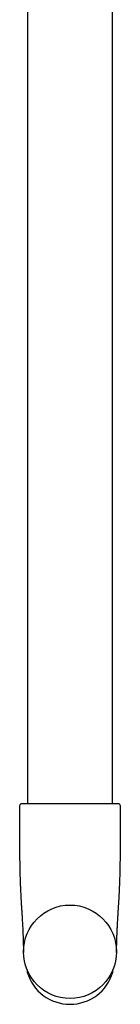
# Model space of a CAD drawing. Header units: millimetres. Extents: x 8 to 1785, y 12 to 2725.
# Tile 2 of 19: x 893 to 919, y 931 to 1183. Entities that reach past the tile are written whole.
import ezdxf

# ---------------------------------------------------------------- set-up
doc = ezdxf.new("R2010")
doc.units = ezdxf.units.MM

msp = doc.modelspace()

# ---------------------------------------------------------------- linework, layer by layer
at = {"color": 7, "linetype": 'Continuous', "lineweight": 30}
for p, q in [((895, 1284.07), (895, 982.07)), ((917, 982.07), (917, 1284.07)), ((893, 981.57), (893, 969.07)), ((919, 969.07), (919, 981.57)), ((918, 944.13), (918, 944.07)), ((918, 943.89), (918, 943.93))]:
    msp.add_line(p, q, dxfattribs=at)
msp.add_circle((906, 944.07), 12, dxfattribs=at)
for centre, radius, start, end in [((893.5, 981.57), 0.5, 90, 180), ((918.5, 981.57), 0.5, 0, 90), ((895.25, 938.93), 0.3, 180, 196.2967), ((906, 942.07), 11.5, 196.2967, 343.7033), ((916.75, 938.93), 0.3, 343.7033, 0)]:
    msp.add_arc(centre, radius, start, end, dxfattribs=at)
for points, knots in [([(906, 982.07), (905.81, 982.07), (905.43, 982.07), (904.86, 982.07), (904.29, 982.07), (903.71, 982.07), (903.13, 982.07), (902.54, 982.07), (901.97, 982.07), (901.39, 982.07), (900.82, 982.07), (900.25, 982.07), (899.69, 982.07), (899.15, 982.07), (898.63, 982.07), (898.12, 982.07), (897.63, 982.07), (897.16, 982.07), (896.71, 982.07), (896.29, 982.07), (895.9, 982.07), (895.56, 982.07), (895.27, 982.07), (895.02, 982.07), (894.78, 982.07), (894.57, 982.07), (894.35, 982.07), (894.13, 982.07), (893.93, 982.07), (893.77, 982.07), (893.65, 982.07), (893.56, 982.07), (893.51, 982.07), (893.5, 982.07), (893.5, 982.07)], [0, 0, 0, 0, 0.029148, 0.058239, 0.087333, 0.116492, 0.147391, 0.178223, 0.209063, 0.239982, 0.272173, 0.304288, 0.336411, 0.368622, 0.4015, 0.434298, 0.467102, 0.500001, 0.532879, 0.565677, 0.598481, 0.63138, 0.657143, 0.682846, 0.708533, 0.734245, 0.760025, 0.79533, 0.830562, 0.86583, 0.900174, 0.933433, 0.966678, 1, 1, 1, 1]), ([(918.5, 982.07), (918.5, 982.07), (918.49, 982.07), (918.45, 982.07), (918.39, 982.07), (918.29, 982.07), (918.17, 982.07), (918.02, 982.07), (917.84, 982.07), (917.62, 982.07), (917.38, 982.07), (917.1, 982.07), (916.8, 982.07), (916.46, 982.07), (916.1, 982.07), (915.71, 982.07), (915.29, 982.07), (914.84, 982.07), (914.37, 982.07), (913.89, 982.07), (913.37, 982.07), (912.88, 982.07), (912.41, 982.07), (911.97, 982.07), (911.53, 982.07), (911.07, 982.07), (910.54, 982.07), (909.95, 982.07), (909.29, 982.07), (908.62, 982.07), (907.96, 982.07), (907.31, 982.07), (906.65, 982.07), (906.22, 982.07), (906, 982.07)], [0, 0, 0, 0, 0.029143, 0.058232, 0.087328, 0.116492, 0.147391, 0.178223, 0.209063, 0.239982, 0.272173, 0.304288, 0.336411, 0.368622, 0.4015, 0.434298, 0.467102, 0.500001, 0.532879, 0.565677, 0.598481, 0.63138, 0.657143, 0.682846, 0.708533, 0.734245, 0.760025, 0.79533, 0.830562, 0.86583, 0.900178, 0.93344, 0.966683, 1, 1, 1, 1]), ([(893, 969.01), (893, 968.98), (893, 968.91), (893, 968.8), (893.01, 968.69), (893.01, 968.58), (893.01, 968.45), (893.01, 968.3), (893.01, 968.12), (893.01, 967.94), (893.01, 967.7), (893.02, 967.39), (893.02, 967), (893.02, 966.55), (893.03, 966.04), (893.05, 965.24), (893.07, 964.17), (893.11, 962.88), (893.15, 961.67), (893.2, 960.51), (893.26, 959.33), (893.32, 958.23), (893.38, 957.23), (893.43, 956.32), (893.49, 955.38), (893.55, 954.48), (893.6, 953.61), (893.65, 952.8), (893.7, 951.99), (893.74, 951.23), (893.77, 950.55), (893.81, 949.94), (893.83, 949.37), (893.85, 948.86), (893.87, 948.44), (893.89, 948.1), (893.89, 947.87), (893.9, 947.7), (893.9, 947.58), (893.91, 947.47), (893.91, 947.38), (893.91, 947.3), (893.92, 947.23), (893.92, 947.17), (893.92, 947.12), (893.92, 947.07), (893.92, 947.04), (893.92, 947.02), (893.92, 947.01)], [0, 0, 0, 0, 0.00812, 0.015315, 0.021676, 0.027339, 0.032497, 0.039651, 0.047283, 0.055503, 0.064299, 0.079252, 0.095539, 0.116588, 0.139289, 0.162281, 0.222643, 0.281375, 0.332625, 0.383199, 0.435333, 0.489602, 0.528425, 0.568498, 0.60999, 0.653107, 0.688291, 0.724792, 0.761435, 0.795753, 0.824866, 0.851941, 0.876903, 0.899658, 0.920106, 0.93299, 0.944657, 0.950271, 0.955538, 0.960416, 0.964372, 0.96832, 0.972437, 0.976879, 0.981773, 0.987215, 0.993274, 1, 1, 1, 1]), ([(918.08, 947.01), (918.08, 947.02), (918.08, 947.03), (918.08, 947.07), (918.08, 947.11), (918.08, 947.17), (918.08, 947.23), (918.09, 947.29), (918.09, 947.37), (918.09, 947.47), (918.1, 947.59), (918.1, 947.73), (918.11, 947.88), (918.11, 948.07), (918.12, 948.31), (918.14, 948.63), (918.15, 949), (918.17, 949.41), (918.19, 949.87), (918.22, 950.38), (918.25, 950.92), (918.28, 951.5), (918.31, 952.11), (918.35, 952.85), (918.4, 953.68), (918.46, 954.6), (918.52, 955.47), (918.57, 956.32), (918.62, 957.14), (918.67, 958), (918.72, 958.9), (918.77, 959.84), (918.81, 960.75), (918.85, 961.65), (918.88, 962.55), (918.91, 963.47), (918.93, 964.25), (918.95, 964.88), (918.96, 965.37), (918.97, 965.87), (918.97, 966.36), (918.98, 966.83), (918.98, 967.26), (918.99, 967.64), (918.99, 967.97), (918.99, 968.24), (918.99, 968.46), (918.99, 968.64), (918.99, 968.85), (918.99, 969), (918.99, 969.07)], [0, 0, 0, 0, 0.006678, 0.012702, 0.018122, 0.023001, 0.027433, 0.031536, 0.035461, 0.039377, 0.045051, 0.051242, 0.0579, 0.065019, 0.077116, 0.090301, 0.107372, 0.125887, 0.145795, 0.168619, 0.19294, 0.218719, 0.245936, 0.274561, 0.316789, 0.357281, 0.396269, 0.433939, 0.470443, 0.505906, 0.54881, 0.590378, 0.630678, 0.670196, 0.710207, 0.750871, 0.792272, 0.813835, 0.835621, 0.857637, 0.879773, 0.900863, 0.920545, 0.936638, 0.951528, 0.965167, 0.972607, 0.98055, 0.989672, 1, 1, 1, 1]), ([(893.92, 947), (893.93, 946.7), (893.95, 946.04), (893.98, 944.99), (893.99, 944.25), (894, 943.87)], [0, 0, 0, 0, 0.288499, 0.636883, 1, 1, 1, 1]), ([(918, 943.93), (918, 943.96), (918, 944.01), (918, 944.1), (918, 944.2), (918.01, 944.31), (918.01, 944.42), (918.01, 944.55), (918.01, 944.68), (918.02, 944.84), (918.02, 945.03), (918.03, 945.27), (918.03, 945.55), (918.04, 945.86), (918.05, 946.22), (918.06, 946.6), (918.07, 946.87), (918.08, 947.01)], [0, 0, 0, 0, 0.062578, 0.117701, 0.166014, 0.208451, 0.246354, 0.28154, 0.316204, 0.355648, 0.412043, 0.480691, 0.561506, 0.654238, 0.758534, 0.873956, 1, 1, 1, 1]), ([(918, 943.93), (918.01, 944.26), (918.02, 944.91), (918.04, 945.89), (918.06, 946.59), (918.08, 946.96), (918.08, 947.01)], [0, 0, 0, 0, 0.316226, 0.639014, 0.950405, 1, 1, 1, 1]), ([(894, 943.95), (894, 943.97), (894, 944.02), (894, 944.09), (894, 944.13)], [0, 0, 0, 0, 0.448159, 1, 1, 1, 1]), ([(894.95, 939.41), (894.95, 939.39), (894.95, 939.31), (894.95, 939.18), (894.95, 939.06), (894.95, 938.99), (894.95, 938.96), (894.95, 938.93), (894.95, 938.93), (894.95, 938.93)], [0, 0, 0, 0, 0.087457, 0.400178, 0.650718, 0.755826, 0.846142, 0.925628, 1, 1, 1, 1]), ([(917.05, 938.93), (917.05, 938.93), (917.05, 938.94), (917.05, 938.97), (917.05, 939.01), (917.05, 939.06), (917.05, 939.12), (917.05, 939.2), (917.05, 939.3), (917.05, 939.37), (917.05, 939.4)], [0, 0, 0, 0, 0.094993, 0.20023, 0.281414, 0.373723, 0.47851, 0.636006, 0.813637, 1, 1, 1, 1])]:
    msp.add_open_spline(points, degree=3, knots=knots, dxfattribs=at)

doc.saveas('drawing.dxf')
